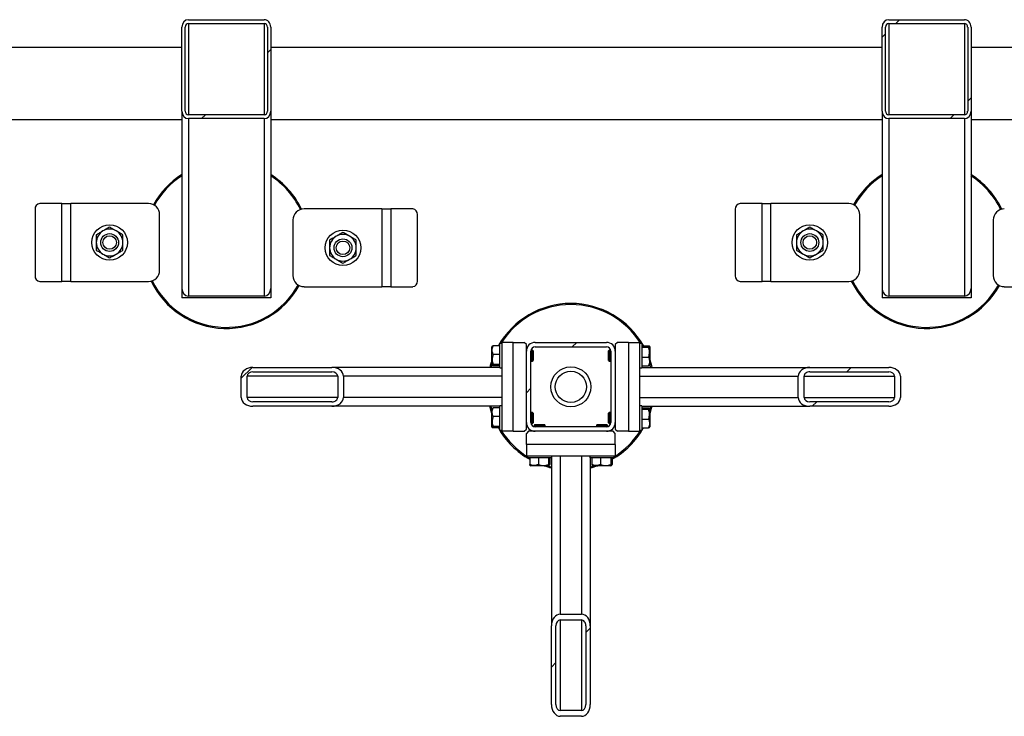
# Model space of a CAD drawing. Header units: millimetres. Extents: x 0 to 841, y 0 to 594.
# Tile 82 of 190: x 379 to 408, y 407 to 428. Entities that reach past the tile are written whole.
import ezdxf

# ---------------------------------------------------------------- set-up
doc = ezdxf.new("R2010")
doc.units = ezdxf.units.MM
doc.layers.add('TRAIT-FINS', color=9, linetype='Continuous')
doc.layers.add('TRAIT-FORT', color=4, linetype='Continuous', lineweight=25)

msp = doc.modelspace()

# ---------------------------------------------------------------- hatches: boundary and pattern name
at = {"layer": 'TRAIT-FINS'}
h = msp.add_hatch(dxfattribs=at)
h.set_pattern_fill('ANSI31', color=9, angle=3e-322, style=0)
edge = h.paths.add_edge_path(flags=0)
edge.add_ellipse((386.208, 427.49), major_axis=(0, -0.223), ratio=0.898794, start_angle=90, end_angle=180)
edge.add_line((386.208, 427.712), (383.941, 427.712))
edge.add_ellipse((383.941, 427.49), major_axis=(0, -0.223), ratio=0.898794, start_angle=180, end_angle=270)
edge.add_line((383.741, 427.49), (383.741, 424.968))
edge.add_ellipse((383.941, 424.968), major_axis=(0, -0.223), ratio=0.898794, start_angle=270, end_angle=360)
edge.add_line((383.941, 424.745), (386.208, 424.745))
edge.add_ellipse((386.208, 424.968), major_axis=(0, -0.223), ratio=0.898794, start_angle=0, end_angle=90)
edge.add_line((386.408, 424.968), (386.408, 427.49))
edge = h.paths.add_edge_path(flags=0)
edge.add_ellipse((383.941, 427.49), major_axis=(0, -0.111), ratio=0.898794, start_angle=180, end_angle=270, ccw=False)
edge.add_line((383.941, 427.601), (386.208, 427.601))
edge.add_ellipse((386.208, 427.49), major_axis=(0, -0.111), ratio=0.898794, start_angle=90, end_angle=180, ccw=False)
edge.add_line((386.308, 427.49), (386.308, 424.968))
edge.add_ellipse((386.208, 424.968), major_axis=(0, -0.111), ratio=0.898794, start_angle=0, end_angle=90, ccw=False)
edge.add_line((386.208, 424.857), (383.941, 424.857))
edge.add_ellipse((383.941, 424.968), major_axis=(0, -0.111), ratio=0.898794, start_angle=-90, end_angle=0, ccw=False)
edge.add_line((383.841, 424.968), (383.841, 427.49))
h = msp.add_hatch(dxfattribs=at)
h.set_pattern_fill('ANSI31', color=9, angle=3e-322, style=0)
edge = h.paths.add_edge_path(flags=0)
edge.add_ellipse((407.208, 427.49), major_axis=(0, -0.223), ratio=0.898794, start_angle=90, end_angle=180)
edge.add_line((407.208, 427.712), (404.941, 427.712))
edge.add_ellipse((404.941, 427.49), major_axis=(0, -0.223), ratio=0.898794, start_angle=180, end_angle=270)
edge.add_line((404.741, 427.49), (404.741, 424.968))
edge.add_ellipse((404.941, 424.968), major_axis=(0, -0.223), ratio=0.898794, start_angle=270, end_angle=360)
edge.add_line((404.941, 424.745), (407.208, 424.745))
edge.add_ellipse((407.208, 424.968), major_axis=(0, -0.223), ratio=0.898794, start_angle=0, end_angle=90)
edge.add_line((407.408, 424.968), (407.408, 427.49))
edge = h.paths.add_edge_path(flags=0)
edge.add_ellipse((404.941, 427.49), major_axis=(0, -0.111), ratio=0.898794, start_angle=180, end_angle=270, ccw=False)
edge.add_line((404.941, 427.601), (407.208, 427.601))
edge.add_ellipse((407.208, 427.49), major_axis=(0, -0.111), ratio=0.898794, start_angle=90, end_angle=180, ccw=False)
edge.add_line((407.308, 427.49), (407.308, 424.968))
edge.add_ellipse((407.208, 424.968), major_axis=(0, -0.111), ratio=0.898794, start_angle=0, end_angle=90, ccw=False)
edge.add_line((407.208, 424.857), (404.941, 424.857))
edge.add_ellipse((404.941, 424.968), major_axis=(0, -0.111), ratio=0.898794, start_angle=-90, end_angle=0, ccw=False)
edge.add_line((404.841, 424.968), (404.841, 427.49))
h = msp.add_hatch(dxfattribs=at)
h.set_pattern_fill('ANSI31', color=9, angle=3e-322, style=0)
edge = h.paths.add_edge_path(flags=0)
edge.add_arc((396.474, 417.766), 0.267, 0, 90)
edge.add_line((396.474, 418.033), (394.341, 418.033))
edge.add_arc((394.341, 417.766), 0.267, 90, 180)
edge.add_line((394.074, 417.766), (394.074, 415.633))
edge.add_arc((394.341, 415.633), 0.267, 180, 270)
edge.add_line((394.341, 415.366), (396.474, 415.366))
edge.add_arc((396.474, 415.633), 0.267, 270, 360)
edge.add_line((396.741, 415.633), (396.741, 417.766))
edge = h.paths.add_edge_path(flags=0)
edge.add_line((394.341, 417.9), (396.474, 417.9))
edge.add_arc((396.474, 417.766), 0.133, 0, 90, ccw=False)
edge.add_line((396.608, 417.766), (396.608, 415.633))
edge.add_arc((396.474, 415.633), 0.133, 270, 360, ccw=False)
edge.add_line((396.474, 415.5), (394.341, 415.5))
edge.add_arc((394.341, 415.633), 0.133, 180, 270, ccw=False)
edge.add_line((394.208, 415.633), (394.208, 417.766))
edge.add_arc((394.341, 417.766), 0.133, 90, 180, ccw=False)
h = msp.add_hatch(dxfattribs=at)
h.set_pattern_fill('ANSI31', color=9, angle=3e-322, style=0)
edge = h.paths.add_edge_path(flags=0)
edge.add_line((388.24, 417.283), (385.875, 417.283))
edge.add_ellipse((385.875, 417.016), major_axis=(-0.35, 0), ratio=0.761243, start_angle=270, end_angle=360)
edge.add_line((385.525, 417.016), (385.525, 416.383))
edge.add_ellipse((385.875, 416.383), major_axis=(-0.35, 0), ratio=0.761243, start_angle=360, end_angle=450)
edge.add_line((385.875, 416.116), (388.24, 416.116))
edge.add_ellipse((388.24, 416.383), major_axis=(-0.35, 0), ratio=0.761243, start_angle=90, end_angle=180)
edge.add_line((388.59, 416.383), (388.59, 417.016))
edge.add_ellipse((388.24, 417.016), major_axis=(-0.35, 0), ratio=0.761243, start_angle=180, end_angle=270)
edge = h.paths.add_edge_path(flags=0)
edge.add_line((385.875, 417.15), (388.24, 417.15))
edge.add_ellipse((388.24, 417.016), major_axis=(-0.175, 0), ratio=0.761243, start_angle=180, end_angle=270, ccw=False)
edge.add_line((388.415, 417.016), (388.415, 416.383))
edge.add_ellipse((388.24, 416.383), major_axis=(-0.175, 0), ratio=0.761243, start_angle=90, end_angle=180, ccw=False)
edge.add_line((388.24, 416.25), (385.875, 416.25))
edge.add_ellipse((385.875, 416.383), major_axis=(-0.175, 0), ratio=0.761243, start_angle=0, end_angle=90, ccw=False)
edge.add_line((385.7, 416.383), (385.7, 417.016))
edge.add_ellipse((385.875, 417.016), major_axis=(-0.175, 0), ratio=0.761243, start_angle=270, end_angle=360, ccw=False)
h = msp.add_hatch(dxfattribs=at)
h.set_pattern_fill('ANSI31', color=9, angle=3e-322, style=0)
edge = h.paths.add_edge_path(flags=0)
edge.add_line((402.575, 416.116), (404.94, 416.116))
edge.add_ellipse((404.94, 416.383), major_axis=(0.35, 0), ratio=0.761243, start_angle=270, end_angle=360)
edge.add_line((405.29, 416.383), (405.29, 417.016))
edge.add_ellipse((404.94, 417.016), major_axis=(0.35, 0), ratio=0.761243, start_angle=360, end_angle=450)
edge.add_line((404.94, 417.283), (402.575, 417.283))
edge.add_ellipse((402.575, 417.016), major_axis=(0.35, 0), ratio=0.761243, start_angle=90, end_angle=180)
edge.add_line((402.225, 417.016), (402.225, 416.383))
edge.add_ellipse((402.575, 416.383), major_axis=(0.35, 0), ratio=0.761243, start_angle=180, end_angle=270)
edge = h.paths.add_edge_path(flags=0)
edge.add_line((404.94, 416.25), (402.575, 416.25))
edge.add_ellipse((402.575, 416.383), major_axis=(0.175, 0), ratio=0.761243, start_angle=180, end_angle=270, ccw=False)
edge.add_line((402.4, 416.383), (402.4, 417.016))
edge.add_ellipse((402.575, 417.016), major_axis=(0.175, 0), ratio=0.761243, start_angle=90, end_angle=180, ccw=False)
edge.add_line((402.575, 417.15), (404.94, 417.15))
edge.add_ellipse((404.94, 417.016), major_axis=(0.175, 0), ratio=0.761243, start_angle=0, end_angle=90, ccw=False)
edge.add_line((405.115, 417.016), (405.115, 416.383))
edge.add_ellipse((404.94, 416.383), major_axis=(0.175, 0), ratio=0.761243, start_angle=270, end_angle=360, ccw=False)
h = msp.add_hatch(dxfattribs=at)
h.set_pattern_fill('ANSI31', color=9, angle=3e-322, style=0)
edge = h.paths.add_edge_path(flags=0)
edge.add_line((394.824, 409.532), (394.824, 407.167))
edge.add_ellipse((395.091, 407.167), major_axis=(0, -0.35), ratio=0.761243, start_angle=270, end_angle=360)
edge.add_line((395.091, 406.817), (395.724, 406.817))
edge.add_ellipse((395.724, 407.167), major_axis=(0, -0.35), ratio=0.761243, start_angle=360, end_angle=450)
edge.add_line((395.991, 407.167), (395.991, 409.532))
edge.add_ellipse((395.724, 409.532), major_axis=(0, -0.35), ratio=0.761243, start_angle=90, end_angle=180)
edge.add_line((395.724, 409.882), (395.091, 409.882))
edge.add_ellipse((395.091, 409.532), major_axis=(0, -0.35), ratio=0.761243, start_angle=180, end_angle=270)
edge = h.paths.add_edge_path(flags=0)
edge.add_line((394.958, 407.167), (394.958, 409.532))
edge.add_ellipse((395.091, 409.532), major_axis=(0, -0.175), ratio=0.761243, start_angle=180, end_angle=270, ccw=False)
edge.add_line((395.091, 409.707), (395.724, 409.707))
edge.add_ellipse((395.724, 409.532), major_axis=(0, -0.175), ratio=0.761243, start_angle=90, end_angle=180, ccw=False)
edge.add_line((395.858, 409.532), (395.858, 407.167))
edge.add_ellipse((395.724, 407.167), major_axis=(0, -0.175), ratio=0.761243, start_angle=0, end_angle=90, ccw=False)
edge.add_line((395.724, 406.992), (395.091, 406.992))
edge.add_ellipse((395.091, 407.167), major_axis=(0, -0.175), ratio=0.761243, start_angle=270, end_angle=360, ccw=False)

# ---------------------------------------------------------------- linework, layer by layer
at = {"layer": 'TRAIT-FORT', "color": 4, "linetype": 'Continuous', "lineweight": 25}
for p, q in [((383.941, 427.712), (386.208, 427.712)), ((383.941, 427.601), (386.208, 427.601)), ((383.941, 427.601), (383.941, 424.857)), ((386.208, 427.601), (386.208, 424.857)), ((404.941, 427.712), (407.208, 427.712)), ((404.941, 427.601), (407.208, 427.601)), ((404.941, 427.601), (404.941, 424.857)), ((407.208, 427.601), (407.208, 424.857)), ((383.741, 424.968), (383.741, 427.49)), ((383.841, 424.968), (383.841, 427.49)), ((386.308, 427.49), (386.308, 424.968)), ((386.408, 427.49), (386.408, 424.968)), ((404.741, 424.968), (404.741, 427.49)), ((404.841, 424.968), (404.841, 427.49)), ((407.308, 427.49), (407.308, 424.968)), ((407.408, 427.49), (407.408, 424.968)), ((383.741, 426.883), (360.408, 426.883)), ((404.741, 426.883), (386.408, 426.883)), ((432.408, 426.883), (407.408, 426.883)), ((383.741, 424.968), (383.741, 419.647)), ((386.408, 424.968), (386.408, 419.647)), ((404.741, 424.968), (404.741, 419.647)), ((407.408, 424.968), (407.408, 419.647)), ((360.408, 424.716), (383.741, 424.716)), ((386.208, 424.857), (383.941, 424.857)), ((386.208, 424.745), (383.941, 424.745)), ((383.941, 424.745), (383.941, 419.425)), ((386.208, 424.745), (386.208, 419.425)), ((386.408, 424.716), (404.741, 424.716)), ((407.208, 424.857), (404.941, 424.857)), ((407.208, 424.745), (404.941, 424.745)), ((404.941, 424.745), (404.941, 419.425)), ((407.208, 424.745), (407.208, 419.425)), ((407.408, 424.716), (432.408, 424.716)), ((379.338, 422.028), (379.338, 420.028)), ((380.142, 422.195), (379.482, 422.195)), ((380.142, 419.862), (380.142, 422.195)), ((380.142, 422.195), (380.408, 422.195)), ((380.408, 419.862), (380.408, 422.195)), ((382.742, 422.195), (380.408, 422.195)), ((389.74, 422.038), (387.407, 422.038)), ((389.74, 422.038), (389.74, 419.704)), ((389.74, 422.038), (390.007, 422.038)), ((390.007, 422.038), (390.007, 419.704)), ((390.666, 422.038), (390.007, 422.038)), ((400.338, 422.028), (400.338, 420.028)), ((401.142, 422.195), (400.482, 422.195)), ((401.142, 419.862), (401.142, 422.195)), ((401.142, 422.195), (401.408, 422.195)), ((403.742, 422.195), (401.408, 422.195)), ((401.408, 419.862), (401.408, 422.195)), ((383.075, 420.195), (383.075, 421.862)), ((387.073, 421.704), (387.073, 420.038)), ((390.811, 419.871), (390.811, 421.871)), ((404.075, 420.195), (404.075, 421.862)), ((408.073, 421.704), (408.073, 420.038)), ((379.482, 419.862), (380.142, 419.862)), ((380.408, 419.862), (380.142, 419.862)), ((380.408, 419.862), (382.742, 419.862)), ((383.741, 419.647), (383.741, 419.366)), ((386.408, 419.647), (386.408, 419.366)), ((387.407, 419.704), (389.74, 419.704)), ((390.007, 419.704), (389.74, 419.704)), ((390.007, 419.704), (390.666, 419.704)), ((400.482, 419.862), (401.142, 419.862)), ((401.408, 419.862), (401.142, 419.862)), ((401.408, 419.862), (403.742, 419.862)), ((404.741, 419.647), (404.741, 419.366)), ((407.408, 419.647), (407.408, 419.366)), ((408.407, 419.704), (410.74, 419.704)), ((386.408, 419.366), (383.741, 419.366)), ((383.941, 419.425), (386.208, 419.425)), ((407.408, 419.366), (404.741, 419.366)), ((404.941, 419.425), (407.208, 419.425)), ((393.05, 417.918), (393.041, 417.902)), ((393.041, 417.364), (393.041, 417.902)), ((393.274, 417.934), (393.074, 417.934)), ((393.341, 418), (393.274, 418)), ((393.274, 417.972), (393.274, 418)), ((393.274, 417.266), (393.274, 417.972)), ((393.341, 418.033), (393.341, 415.366)), ((393.674, 418.033), (393.341, 418.033)), ((393.674, 415.366), (393.674, 418.033)), ((393.674, 418.033), (394.008, 418.033)), ((394.074, 417.966), (394.008, 418.033)), ((394.074, 417.766), (394.074, 417.966)), ((394.341, 418.033), (396.474, 418.033)), ((394.341, 417.9), (396.474, 417.9)), ((396.808, 418.033), (396.741, 417.966)), ((396.741, 417.966), (396.741, 417.766)), ((397.141, 418.033), (396.808, 418.033)), ((397.141, 418.033), (397.141, 415.366)), ((397.141, 418.033), (397.474, 418.033)), ((397.474, 415.366), (397.474, 418.033)), ((397.541, 418), (397.474, 418)), ((397.541, 418), (397.541, 417.294)), ((397.541, 417.934), (397.741, 417.934)), ((397.541, 417.894), (397.741, 417.894)), ((397.774, 417.902), (397.765, 417.918)), ((397.774, 417.902), (397.774, 417.364)), ((393.274, 417.673), (393.074, 417.673)), ((394.076, 417.8), (394.074, 417.8)), ((394.074, 415.633), (394.074, 417.766)), ((394.208, 415.633), (394.208, 417.766)), ((394.251, 417.8), (394.212, 417.8)), ((394.274, 417.776), (394.251, 417.8)), ((394.251, 417.466), (394.251, 417.8)), ((394.274, 417.776), (394.274, 417.49)), ((396.564, 417.8), (396.541, 417.776)), ((396.541, 417.49), (396.541, 417.776)), ((396.603, 417.8), (396.564, 417.8)), ((396.564, 417.8), (396.564, 417.466)), ((396.608, 417.766), (396.608, 415.633)), ((396.741, 417.8), (396.739, 417.8)), ((396.741, 417.766), (396.741, 415.633)), ((397.541, 417.593), (397.741, 417.593)), ((385.875, 417.283), (388.24, 417.283)), ((393.274, 417.283), (388.24, 417.283)), ((393.041, 417.364), (393.05, 417.347)), ((393.274, 417.372), (393.074, 417.372)), ((393.274, 417.332), (393.074, 417.332)), ((393.274, 417.266), (393.341, 417.266)), ((394.208, 417.466), (394.251, 417.466)), ((394.251, 417.466), (394.274, 417.49)), ((396.541, 417.49), (396.564, 417.466)), ((396.564, 417.466), (396.608, 417.466)), ((397.474, 417.266), (397.541, 417.266)), ((397.541, 417.332), (397.741, 417.332)), ((397.541, 417.294), (397.541, 417.266)), ((397.541, 417.283), (402.575, 417.283)), ((397.765, 417.347), (397.774, 417.364)), ((402.575, 417.283), (404.94, 417.283)), ((385.525, 416.383), (385.525, 417.016)), ((385.7, 416.383), (385.7, 417.016)), ((388.415, 417.016), (385.7, 417.016)), ((385.875, 417.15), (388.24, 417.15)), ((388.415, 417.016), (388.415, 416.383)), ((388.59, 417.016), (388.59, 416.383)), ((393.341, 417.016), (388.59, 417.016)), ((397.474, 417.016), (402.225, 417.016)), ((402.225, 416.383), (402.225, 417.016)), ((402.4, 416.383), (402.4, 417.016)), ((402.4, 417.016), (405.115, 417.016)), ((402.575, 417.15), (404.94, 417.15)), ((405.115, 417.016), (405.115, 416.383)), ((405.29, 417.016), (405.29, 416.383)), ((388.415, 416.383), (385.7, 416.383)), ((393.341, 416.383), (388.59, 416.383)), ((397.474, 416.383), (402.225, 416.383)), ((402.4, 416.383), (405.115, 416.383)), ((388.24, 416.25), (385.875, 416.25)), ((388.24, 416.116), (385.875, 416.116)), ((393.274, 416.116), (388.24, 416.116)), ((393.011, 416.116), (393.041, 416.004)), ((393.274, 416.068), (393.074, 416.068)), ((393.341, 416.133), (393.274, 416.133)), ((393.274, 416.105), (393.274, 416.133)), ((393.274, 415.4), (393.274, 416.105)), ((397.541, 416.133), (397.474, 416.133)), ((397.541, 416.133), (397.541, 415.428)), ((397.541, 416.116), (402.575, 416.116)), ((397.541, 416.068), (397.741, 416.068)), ((397.774, 416.004), (397.804, 416.116)), ((404.94, 416.25), (402.575, 416.25)), ((404.94, 416.116), (402.575, 416.116)), ((393.05, 416.052), (393.041, 416.035)), ((393.041, 415.497), (393.041, 416.035)), ((393.274, 415.807), (393.074, 415.807)), ((394.251, 415.933), (394.208, 415.933)), ((394.274, 415.91), (394.251, 415.933)), ((394.251, 415.6), (394.251, 415.933)), ((394.274, 415.91), (394.274, 415.623)), ((396.564, 415.933), (396.541, 415.91)), ((396.541, 415.623), (396.541, 415.91)), ((396.608, 415.933), (396.564, 415.933)), ((396.564, 415.933), (396.564, 415.6)), ((397.541, 416.027), (397.741, 416.027)), ((397.774, 416.035), (397.765, 416.052)), ((397.774, 416.035), (397.774, 415.497)), ((393.041, 415.497), (393.05, 415.481)), ((393.274, 415.505), (393.074, 415.505)), ((394.074, 415.433), (394.074, 415.633)), ((394.074, 415.6), (394.076, 415.6)), ((394.212, 415.6), (394.251, 415.6)), ((394.251, 415.6), (394.274, 415.623)), ((394.331, 415.566), (394.308, 415.543)), ((394.308, 415.543), (394.308, 415.504)), ((394.641, 415.543), (394.308, 415.543)), ((394.331, 415.566), (394.618, 415.566)), ((396.474, 415.5), (394.341, 415.5)), ((394.641, 415.543), (394.618, 415.566)), ((394.641, 415.5), (394.641, 415.543)), ((396.198, 415.566), (396.174, 415.543)), ((396.174, 415.543), (396.174, 415.5)), ((396.508, 415.543), (396.174, 415.543)), ((396.198, 415.566), (396.484, 415.566)), ((396.508, 415.543), (396.484, 415.566)), ((396.508, 415.504), (396.508, 415.543)), ((396.541, 415.623), (396.564, 415.6)), ((396.564, 415.6), (396.603, 415.6)), ((396.739, 415.6), (396.741, 415.6)), ((396.741, 415.633), (396.741, 415.433)), ((397.541, 415.726), (397.741, 415.726)), ((397.765, 415.481), (397.774, 415.497)), ((393.274, 415.465), (393.074, 415.465)), ((393.274, 415.4), (393.341, 415.4)), ((393.674, 415.366), (393.341, 415.366)), ((393.674, 415.366), (394.008, 415.366)), ((394.008, 415.366), (394.074, 415.433)), ((394.141, 415.366), (394.074, 415.3)), ((394.074, 414.966), (394.074, 415.3)), ((394.341, 415.366), (394.141, 415.366)), ((394.308, 415.368), (394.308, 415.366)), ((396.474, 415.366), (394.341, 415.366)), ((396.674, 415.366), (396.474, 415.366)), ((396.508, 415.366), (396.508, 415.368)), ((396.741, 415.3), (396.674, 415.366)), ((396.741, 415.433), (396.808, 415.366)), ((396.741, 414.966), (396.741, 415.3)), ((397.141, 415.366), (396.808, 415.366)), ((397.141, 415.366), (397.474, 415.366)), ((397.474, 415.4), (397.541, 415.4)), ((397.541, 415.465), (397.741, 415.465)), ((397.541, 415.428), (397.541, 415.4)), ((396.741, 414.966), (394.074, 414.966)), ((394.074, 414.966), (394.074, 414.633)), ((396.741, 414.966), (396.741, 414.633)), ((394.074, 414.633), (396.741, 414.633)), ((394.108, 414.633), (394.108, 414.566)), ((394.841, 414.566), (394.841, 414.633)), ((395.091, 414.633), (395.091, 409.882)), ((395.724, 414.633), (395.724, 409.882)), ((395.974, 414.633), (395.974, 414.566)), ((396.708, 414.566), (396.708, 414.633)), ((394.136, 414.566), (394.108, 414.566)), ((394.841, 414.566), (394.136, 414.566)), ((394.173, 414.566), (394.173, 414.366)), ((394.189, 414.342), (394.205, 414.333)), ((394.743, 414.333), (394.205, 414.333)), ((394.434, 414.566), (394.434, 414.366)), ((394.735, 414.566), (394.735, 414.366)), ((394.743, 414.333), (394.76, 414.342)), ((394.776, 414.566), (394.776, 414.366)), ((394.824, 414.566), (394.824, 409.532)), ((396.002, 414.566), (395.974, 414.566)), ((395.991, 414.566), (395.991, 409.532)), ((396.708, 414.566), (396.002, 414.566)), ((396.04, 414.566), (396.04, 414.366)), ((396.055, 414.342), (396.072, 414.333)), ((396.61, 414.333), (396.072, 414.333)), ((396.3, 414.566), (396.3, 414.366)), ((396.602, 414.566), (396.602, 414.366)), ((396.61, 414.333), (396.626, 414.342)), ((396.642, 414.566), (396.642, 414.366)), ((395.091, 409.882), (395.724, 409.882)), ((395.091, 409.707), (395.724, 409.707)), ((395.091, 409.707), (395.091, 406.992)), ((395.724, 409.707), (395.724, 406.992)), ((394.824, 407.167), (394.824, 409.532)), ((394.958, 407.167), (394.958, 409.532)), ((395.858, 409.532), (395.858, 407.167)), ((395.991, 409.532), (395.991, 407.167)), ((395.724, 406.992), (395.091, 406.992)), ((395.724, 406.817), (395.091, 406.817))]:
    msp.add_line(p, q, dxfattribs=at)
at = {"layer": 'TRAIT-FORT', "color": 4, "linetype": 'Continuous', "lineweight": 25, "flags": 128}
for points in [[(393.041, 417.395), (393.023, 417.329), (393.011, 417.283)], [(397.774, 417.505), (397.824, 417.342), (397.839, 417.283)], [(397.804, 417.283), (397.791, 417.333), (397.774, 417.395)], [(393.041, 415.894), (393.015, 415.974), (392.977, 416.116)], [(397.839, 416.116), (397.801, 415.979), (397.774, 415.894)], [(394.712, 414.333), (394.819, 414.304), (394.824, 414.303)], [(395.991, 414.303), (396, 414.305), (396.103, 414.333)]]:
    msp.add_lwpolyline(points, dxfattribs=at)
at = {"layer": 'TRAIT-FORT', "color": 4, "linetype": 'Continuous', "lineweight": 25}
for centre, radius in [((381.575, 421.028), 0.533), ((388.573, 420.871), 0.533), ((402.575, 421.028), 0.533), ((381.575, 421.028), 0.267), ((381.575, 421.028), 0.203), ((388.573, 420.871), 0.267), ((402.575, 421.028), 0.267), ((402.575, 421.028), 0.203), ((388.573, 420.871), 0.203), ((395.408, 416.7), 0.6), ((395.408, 416.7), 0.467)]:
    msp.add_circle(centre, radius, dxfattribs=at)
for centre, radius, start, end in [((385.074, 420.95), 2.5, 122.231, 151.0064), ((385.074, 420.95), 2.467, 122.7204, 151.0037), ((385.074, 420.95), 2.5, 25.5671, 57.769), ((385.074, 420.95), 2.467, 25.6934, 57.2796), ((406.074, 420.95), 2.5, 122.231, 151.0064), ((406.074, 420.95), 2.467, 122.7204, 151.0037), ((406.074, 420.95), 2.5, 25.5671, 57.769), ((406.074, 420.95), 2.467, 25.6934, 57.2796), ((379.494, 422.039), 0.157, 94.4019, 183.8113), ((382.742, 421.862), 0.333, 360, 90), ((387.407, 421.704), 0.333, 90, 180), ((390.654, 421.881), 0.157, 356.1887, 85.5981), ((400.494, 422.039), 0.157, 94.4019, 183.8113), ((403.742, 421.862), 0.333, 360, 90), ((408.407, 421.704), 0.333, 90, 180), ((381.575, 421.028), 0.4, 120, 180), ((381.575, 421.028), 0.4, 60, 120), ((381.575, 421.028), 0.4, 0, 60), ((402.575, 421.028), 0.4, 120, 180), ((402.575, 421.028), 0.4, 60, 120), ((402.575, 421.028), 0.4, 0, 60), ((388.573, 420.871), 0.4, 120, 180), ((388.573, 420.871), 0.4, 60, 120), ((388.573, 420.871), 0.4, 0, 60), ((381.575, 421.028), 0.4, 180, 240), ((381.575, 421.028), 0.4, 300, 0), ((388.573, 420.871), 0.4, 180, 240), ((388.573, 420.871), 0.4, 300, 0), ((402.575, 421.028), 0.4, 180, 240), ((402.575, 421.028), 0.4, 300, 0), ((381.575, 421.028), 0.4, 240, 300), ((388.573, 420.871), 0.4, 240, 300), ((402.575, 421.028), 0.4, 240, 300), ((382.742, 420.195), 0.333, 270, 360), ((403.742, 420.195), 0.333, 270, 360), ((379.494, 420.018), 0.157, 176.1887, 265.5981), ((387.407, 420.038), 0.333, 180, 270), ((400.494, 420.018), 0.157, 176.1887, 265.5981), ((408.407, 420.038), 0.333, 180, 270), ((385.074, 420.95), 2.5, 205.5671, 331.0064), ((385.074, 420.95), 2.467, 205.6934, 331.0037), ((390.654, 419.861), 0.157, 274.4019, 3.8113), ((406.074, 420.95), 2.5, 205.5671, 331.0064), ((406.074, 420.95), 2.467, 205.6934, 331.0037), ((395.408, 416.7), 2.5, 29.5959, 150.4041), ((395.408, 416.7), 2.467, 31.8048, 148.1952), ((394.341, 417.766), 0.267, 90, 180), ((394.341, 417.766), 0.133, 90, 180), ((396.474, 417.766), 0.267, 0, 90), ((396.474, 417.766), 0.133, 0, 90), ((395.408, 416.7), 2.5, 161.2031, 166.5066), ((394.341, 415.633), 0.267, 180, 270), ((394.341, 415.633), 0.133, 180, 270), ((396.474, 415.633), 0.267, 270, 0), ((396.474, 415.633), 0.133, 270, 0), ((395.408, 416.7), 2.5, 209.5959, 240.4041), ((395.408, 416.7), 2.467, 211.8048, 238.1952), ((395.408, 416.7), 2.5, 299.5959, 330.4041), ((395.408, 416.7), 2.467, 301.8048, 328.1952), ((395.408, 416.7), 2.5, 251.2031, 256.5066), ((395.408, 416.7), 2.5, 283.4934, 288.7969)]:
    msp.add_arc(centre, radius, start, end, dxfattribs=at)
for centre, major_axis, ratio, start_param, end_param in [((383.941, 427.49), (0, -0.223), 0.898794, 3.141593, 4.712389), ((383.941, 427.49), (0, -0.111), 0.898794, 3.141593, 4.712389), ((386.208, 427.49), (0, -0.223), 0.898794, 1.570796, 3.141593), ((386.208, 427.49), (0, -0.111), 0.898794, 1.570796, 3.141593), ((404.941, 427.49), (0, -0.223), 0.898794, 3.141593, 4.712389), ((404.941, 427.49), (0, -0.111), 0.898794, 3.141593, 4.712389), ((407.208, 427.49), (0, -0.223), 0.898794, 1.570796, 3.141593), ((407.208, 427.49), (0, -0.111), 0.898794, 1.570796, 3.141593), ((383.941, 424.968), (0, -0.223), 0.898794, 4.712389, 6.283185), ((383.941, 424.968), (0, -0.111), 0.898794, 4.712389, 6.283185), ((386.208, 424.968), (0, -0.223), 0.898794, 0, 1.570796), ((386.208, 424.968), (0, -0.111), 0.898794, 0, 1.570796), ((404.941, 424.968), (0, -0.223), 0.898794, 4.712389, 6.283185), ((404.941, 424.968), (0, -0.111), 0.898794, 4.712389, 6.283185), ((407.208, 424.968), (0, -0.223), 0.898794, 0, 1.570796), ((407.208, 424.968), (0, -0.111), 0.898794, 0, 1.570796), ((383.941, 419.647), (0, -0.223), 0.898794, 4.712389, 6.283185), ((386.208, 419.647), (0, -0.223), 0.898794, 0, 1.570796), ((404.941, 419.647), (0, -0.223), 0.898794, 4.712389, 6.283185), ((407.208, 419.647), (0, -0.223), 0.898794, 0, 1.570796), ((385.875, 417.016), (-0.35, 0), 0.761243, 4.712389, 6.283185), ((388.24, 417.016), (-0.35, 0), 0.761243, 3.141593, 4.712389), ((402.575, 417.016), (0.35, 0), 0.761243, 1.570796, 3.141593), ((404.94, 417.016), (0.35, 0), 0.761243, 0, 1.570796), ((385.875, 417.016), (-0.175, 0), 0.761243, 4.712389, 6.283185), ((388.24, 417.016), (-0.175, 0), 0.761243, 3.141593, 4.712389), ((402.575, 417.016), (0.175, 0), 0.761243, 1.570796, 3.141593), ((404.94, 417.016), (0.175, 0), 0.761243, 0, 1.570796), ((385.875, 416.383), (-0.35, 0), 0.761243, 0, 1.570796), ((385.875, 416.383), (-0.175, 0), 0.761243, 0, 1.570796), ((388.24, 416.383), (-0.35, 0), 0.761243, 1.570796, 3.141593), ((388.24, 416.383), (-0.175, 0), 0.761243, 1.570796, 3.141593), ((402.575, 416.383), (0.35, 0), 0.761243, 3.141593, 4.712389), ((402.575, 416.383), (0.175, 0), 0.761243, 3.141593, 4.712389), ((404.94, 416.383), (0.35, 0), 0.761243, 4.712389, 6.283185), ((404.94, 416.383), (0.175, 0), 0.761243, 4.712389, 6.283185), ((395.091, 409.532), (0, -0.35), 0.761243, 3.141593, 4.712389), ((395.724, 409.532), (0, -0.35), 0.761243, 1.570796, 3.141593), ((395.091, 409.532), (0, -0.175), 0.761243, 3.141593, 4.712389), ((395.724, 409.532), (0, -0.175), 0.761243, 1.570796, 3.141593), ((395.091, 407.167), (0, -0.35), 0.761243, 4.712389, 6.283185), ((395.091, 407.167), (0, -0.175), 0.761243, 4.712389, 6.283185), ((395.724, 407.167), (0, -0.35), 0.761243, 0, 1.570796), ((395.724, 407.167), (0, -0.175), 0.761243, 0, 1.570796)]:
    msp.add_ellipse(centre, major_axis=major_axis, ratio=ratio, start_param=start_param, end_param=end_param, dxfattribs=at)
for points, knots in [([(381.375, 421.375), (381.342, 421.355), (381.275, 421.317), (381.208, 421.278), (381.175, 421.259)], [0, 0, 0, 0, 0.497844, 1, 1, 1, 1]), ([(381.575, 421.49), (381.542, 421.471), (381.476, 421.433), (381.409, 421.394), (381.375, 421.375)], [0, 0, 0, 0, 0.4981655, 1, 1, 1, 1]), ([(381.775, 421.375), (381.742, 421.394), (381.675, 421.433), (381.608, 421.471), (381.575, 421.49)], [0, 0, 0, 0, 0.497844, 1, 1, 1, 1]), ([(381.975, 421.259), (381.942, 421.278), (381.876, 421.317), (381.809, 421.355), (381.775, 421.375)], [0, 0, 0, 0, 0.498165, 1, 1, 1, 1]), ([(402.375, 421.375), (402.342, 421.355), (402.275, 421.317), (402.208, 421.278), (402.175, 421.259)], [0, 0, 0, 0, 0.497844, 1, 1, 1, 1]), ([(402.575, 421.49), (402.542, 421.471), (402.476, 421.433), (402.409, 421.394), (402.375, 421.375)], [0, 0, 0, 0, 0.4981655, 1, 1, 1, 1]), ([(402.775, 421.375), (402.742, 421.394), (402.675, 421.433), (402.608, 421.471), (402.575, 421.49)], [0, 0, 0, 0, 0.4978438, 1, 1, 1, 1]), ([(402.975, 421.259), (402.942, 421.278), (402.876, 421.317), (402.809, 421.355), (402.775, 421.375)], [0, 0, 0, 0, 0.498165, 1, 1, 1, 1]), ([(381.175, 421.259), (381.175, 421.221), (381.175, 421.145), (381.175, 421.067), (381.175, 421.028)], [0, 0, 0, 0, 0.498165, 1, 1, 1, 1]), ([(381.975, 421.028), (381.975, 421.067), (381.975, 421.144), (381.975, 421.221), (381.975, 421.259)], [0, 0, 0, 0, 0.4978438, 1, 1, 1, 1]), ([(388.373, 421.217), (388.34, 421.198), (388.273, 421.159), (388.207, 421.121), (388.173, 421.102)], [0, 0, 0, 0, 0.497844, 1, 1, 1, 1]), ([(388.173, 421.102), (388.173, 421.064), (388.173, 420.987), (388.173, 420.91), (388.173, 420.871)], [0, 0, 0, 0, 0.498165, 1, 1, 1, 1]), ([(388.573, 421.333), (388.54, 421.314), (388.474, 421.276), (388.407, 421.237), (388.373, 421.217)], [0, 0, 0, 0, 0.498165, 1, 1, 1, 1]), ([(388.773, 421.217), (388.74, 421.237), (388.673, 421.275), (388.607, 421.314), (388.573, 421.333)], [0, 0, 0, 0, 0.497844, 1, 1, 1, 1]), ([(388.973, 421.102), (388.94, 421.121), (388.874, 421.159), (388.807, 421.198), (388.773, 421.217)], [0, 0, 0, 0, 0.498165, 1, 1, 1, 1]), ([(388.973, 420.871), (388.973, 420.91), (388.973, 420.987), (388.973, 421.063), (388.973, 421.102)], [0, 0, 0, 0, 0.4978437, 1, 1, 1, 1]), ([(402.175, 421.259), (402.175, 421.221), (402.175, 421.145), (402.175, 421.067), (402.175, 421.028)], [0, 0, 0, 0, 0.498165, 1, 1, 1, 1]), ([(402.975, 421.028), (402.975, 421.067), (402.975, 421.144), (402.975, 421.221), (402.975, 421.259)], [0, 0, 0, 0, 0.4978438, 1, 1, 1, 1]), ([(381.175, 421.028), (381.175, 420.99), (381.175, 420.912), (381.175, 420.836), (381.175, 420.797)], [0, 0, 0, 0, 0.497844, 1, 1, 1, 1]), ([(381.175, 420.797), (381.208, 420.778), (381.274, 420.74), (381.341, 420.701), (381.375, 420.682)], [0, 0, 0, 0, 0.4981655, 1, 1, 1, 1]), ([(381.775, 420.682), (381.808, 420.701), (381.876, 420.74), (381.942, 420.778), (381.975, 420.797)], [0, 0, 0, 0, 0.497844, 1, 1, 1, 1]), ([(381.975, 420.797), (381.975, 420.835), (381.975, 420.912), (381.975, 420.989), (381.975, 421.028)], [0, 0, 0, 0, 0.4981655, 1, 1, 1, 1]), ([(388.173, 420.871), (388.173, 420.832), (388.173, 420.755), (388.173, 420.678), (388.173, 420.64)], [0, 0, 0, 0, 0.497844, 1, 1, 1, 1]), ([(388.973, 420.64), (388.973, 420.678), (388.973, 420.755), (388.973, 420.832), (388.973, 420.871)], [0, 0, 0, 0, 0.498165, 1, 1, 1, 1]), ([(402.175, 421.028), (402.175, 420.99), (402.175, 420.912), (402.175, 420.836), (402.175, 420.797)], [0, 0, 0, 0, 0.497844, 1, 1, 1, 1]), ([(402.175, 420.797), (402.208, 420.778), (402.274, 420.74), (402.341, 420.701), (402.375, 420.682)], [0, 0, 0, 0, 0.4981655, 1, 1, 1, 1]), ([(402.775, 420.682), (402.808, 420.701), (402.876, 420.74), (402.942, 420.778), (402.975, 420.797)], [0, 0, 0, 0, 0.497844, 1, 1, 1, 1]), ([(402.975, 420.797), (402.975, 420.835), (402.975, 420.912), (402.975, 420.989), (402.975, 421.028)], [0, 0, 0, 0, 0.4981655, 1, 1, 1, 1]), ([(381.375, 420.682), (381.408, 420.663), (381.476, 420.624), (381.542, 420.586), (381.575, 420.566)], [0, 0, 0, 0, 0.497844, 1, 1, 1, 1]), ([(381.575, 420.566), (381.608, 420.585), (381.674, 420.624), (381.741, 420.662), (381.775, 420.682)], [0, 0, 0, 0, 0.4981655, 1, 1, 1, 1]), ([(388.173, 420.64), (388.206, 420.621), (388.273, 420.583), (388.34, 420.544), (388.373, 420.525)], [0, 0, 0, 0, 0.498165, 1, 1, 1, 1]), ([(388.373, 420.525), (388.407, 420.505), (388.474, 420.467), (388.54, 420.428), (388.573, 420.409)], [0, 0, 0, 0, 0.497844, 1, 1, 1, 1]), ([(388.573, 420.409), (388.606, 420.428), (388.673, 420.466), (388.74, 420.505), (388.773, 420.525)], [0, 0, 0, 0, 0.498165, 1, 1, 1, 1]), ([(388.773, 420.525), (388.807, 420.544), (388.874, 420.583), (388.94, 420.621), (388.973, 420.64)], [0, 0, 0, 0, 0.497844, 1, 1, 1, 1]), ([(402.375, 420.682), (402.408, 420.663), (402.476, 420.624), (402.542, 420.586), (402.575, 420.566)], [0, 0, 0, 0, 0.497844, 1, 1, 1, 1]), ([(402.575, 420.566), (402.608, 420.585), (402.674, 420.624), (402.741, 420.662), (402.775, 420.682)], [0, 0, 0, 0, 0.498165, 1, 1, 1, 1]), ([(393.074, 417.673), (393.067, 417.696), (393.052, 417.742), (393.047, 417.81), (393.055, 417.874), (393.068, 417.914), (393.074, 417.934)], [0, 0, 0, 0, 0.264605, 0.534948, 0.765343, 1, 1, 1, 1]), ([(393.051, 417.918), (393.051, 417.919), (393.051, 417.923), (393.061, 417.928), (393.071, 417.933), (393.074, 417.934)], [0, 0, 0, 0, 0.082237, 0.737977, 1, 1, 1, 1]), ([(397.741, 417.934), (397.751, 417.929), (397.768, 417.921), (397.766, 417.908), (397.754, 417.9), (397.744, 417.895), (397.741, 417.894)], [0, 0, 0, 0, 0.385549, 0.637642, 0.896546, 1, 1, 1, 1]), ([(397.741, 417.593), (397.748, 417.619), (397.763, 417.672), (397.768, 417.75), (397.76, 417.825), (397.747, 417.871), (397.741, 417.894)], [0, 0, 0, 0, 0.264605, 0.534948, 0.765343, 1, 1, 1, 1]), ([(393.074, 417.673), (393.067, 417.647), (393.052, 417.594), (393.047, 417.516), (393.055, 417.441), (393.068, 417.395), (393.074, 417.372)], [0, 0, 0, 0, 0.264605, 0.534948, 0.765343, 1, 1, 1, 1]), ([(397.741, 417.593), (397.748, 417.57), (397.763, 417.524), (397.768, 417.456), (397.76, 417.391), (397.747, 417.352), (397.741, 417.332)], [0, 0, 0, 0, 0.264605, 0.534948, 0.765343, 1, 1, 1, 1]), ([(393.074, 417.332), (393.064, 417.337), (393.047, 417.345), (393.049, 417.358), (393.061, 417.366), (393.071, 417.371), (393.074, 417.372)], [0, 0, 0, 0, 0.385549, 0.637642, 0.896546, 1, 1, 1, 1]), ([(397.764, 417.347), (397.764, 417.347), (397.764, 417.343), (397.754, 417.338), (397.744, 417.333), (397.741, 417.332)], [0, 0, 0, 0, 0.082237, 0.737977, 1, 1, 1, 1]), ([(393.074, 415.807), (393.067, 415.829), (393.052, 415.875), (393.047, 415.943), (393.055, 416.008), (393.068, 416.048), (393.074, 416.068)], [0, 0, 0, 0, 0.264605, 0.534948, 0.765343, 1, 1, 1, 1]), ([(393.051, 416.052), (393.051, 416.052), (393.051, 416.056), (393.061, 416.062), (393.071, 416.066), (393.074, 416.068)], [0, 0, 0, 0, 0.082237, 0.737977, 1, 1, 1, 1]), ([(397.741, 416.068), (397.751, 416.063), (397.768, 416.054), (397.766, 416.042), (397.754, 416.033), (397.744, 416.029), (397.741, 416.027)], [0, 0, 0, 0, 0.385549, 0.637642, 0.896546, 1, 1, 1, 1]), ([(393.074, 415.807), (393.067, 415.781), (393.052, 415.728), (393.047, 415.649), (393.055, 415.574), (393.068, 415.528), (393.074, 415.505)], [0, 0, 0, 0, 0.264605, 0.534948, 0.765343, 1, 1, 1, 1]), ([(397.741, 415.726), (397.748, 415.752), (397.763, 415.805), (397.768, 415.883), (397.76, 415.958), (397.747, 416.004), (397.741, 416.027)], [0, 0, 0, 0, 0.264605, 0.534948, 0.765343, 1, 1, 1, 1]), ([(393.074, 415.465), (393.064, 415.47), (393.047, 415.479), (393.049, 415.491), (393.061, 415.499), (393.071, 415.504), (393.074, 415.505)], [0, 0, 0, 0, 0.385549, 0.637642, 0.896546, 1, 1, 1, 1]), ([(397.741, 415.726), (397.748, 415.703), (397.763, 415.657), (397.768, 415.59), (397.76, 415.525), (397.747, 415.485), (397.741, 415.465)], [0, 0, 0, 0, 0.264605, 0.534948, 0.765343, 1, 1, 1, 1]), ([(397.764, 415.481), (397.764, 415.48), (397.764, 415.476), (397.754, 415.471), (397.744, 415.466), (397.741, 415.465)], [0, 0, 0, 0, 0.082237, 0.737977, 1, 1, 1, 1]), ([(394.189, 414.343), (394.188, 414.343), (394.184, 414.343), (394.179, 414.353), (394.174, 414.363), (394.173, 414.366)], [0, 0, 0, 0, 0.082237, 0.737977, 1, 1, 1, 1]), ([(394.434, 414.366), (394.411, 414.359), (394.365, 414.344), (394.298, 414.339), (394.233, 414.347), (394.193, 414.36), (394.173, 414.366)], [0, 0, 0, 0, 0.264605, 0.534948, 0.765343, 1, 1, 1, 1]), ([(394.434, 414.366), (394.46, 414.359), (394.513, 414.344), (394.591, 414.339), (394.666, 414.347), (394.712, 414.36), (394.735, 414.366)], [0, 0, 0, 0, 0.264605, 0.534948, 0.765343, 1, 1, 1, 1]), ([(394.776, 414.366), (394.77, 414.356), (394.762, 414.34), (394.75, 414.341), (394.741, 414.353), (394.737, 414.363), (394.735, 414.366)], [0, 0, 0, 0, 0.385549, 0.637642, 0.896546, 1, 1, 1, 1]), ([(396.055, 414.343), (396.055, 414.343), (396.051, 414.343), (396.046, 414.353), (396.041, 414.363), (396.04, 414.366)], [0, 0, 0, 0, 0.082237, 0.737977, 1, 1, 1, 1]), ([(396.3, 414.366), (396.278, 414.359), (396.232, 414.344), (396.164, 414.339), (396.099, 414.347), (396.06, 414.36), (396.04, 414.366)], [0, 0, 0, 0, 0.264605, 0.534948, 0.765343, 1, 1, 1, 1]), ([(396.3, 414.366), (396.327, 414.359), (396.38, 414.344), (396.458, 414.339), (396.533, 414.347), (396.579, 414.36), (396.602, 414.366)], [0, 0, 0, 0, 0.264605, 0.534948, 0.765343, 1, 1, 1, 1]), ([(396.642, 414.366), (396.637, 414.356), (396.629, 414.34), (396.616, 414.341), (396.608, 414.353), (396.603, 414.363), (396.602, 414.366)], [0, 0, 0, 0, 0.385549, 0.637642, 0.896546, 1, 1, 1, 1])]:
    msp.add_open_spline(points, degree=3, knots=knots, dxfattribs=at)

doc.saveas('drawing.dxf')
